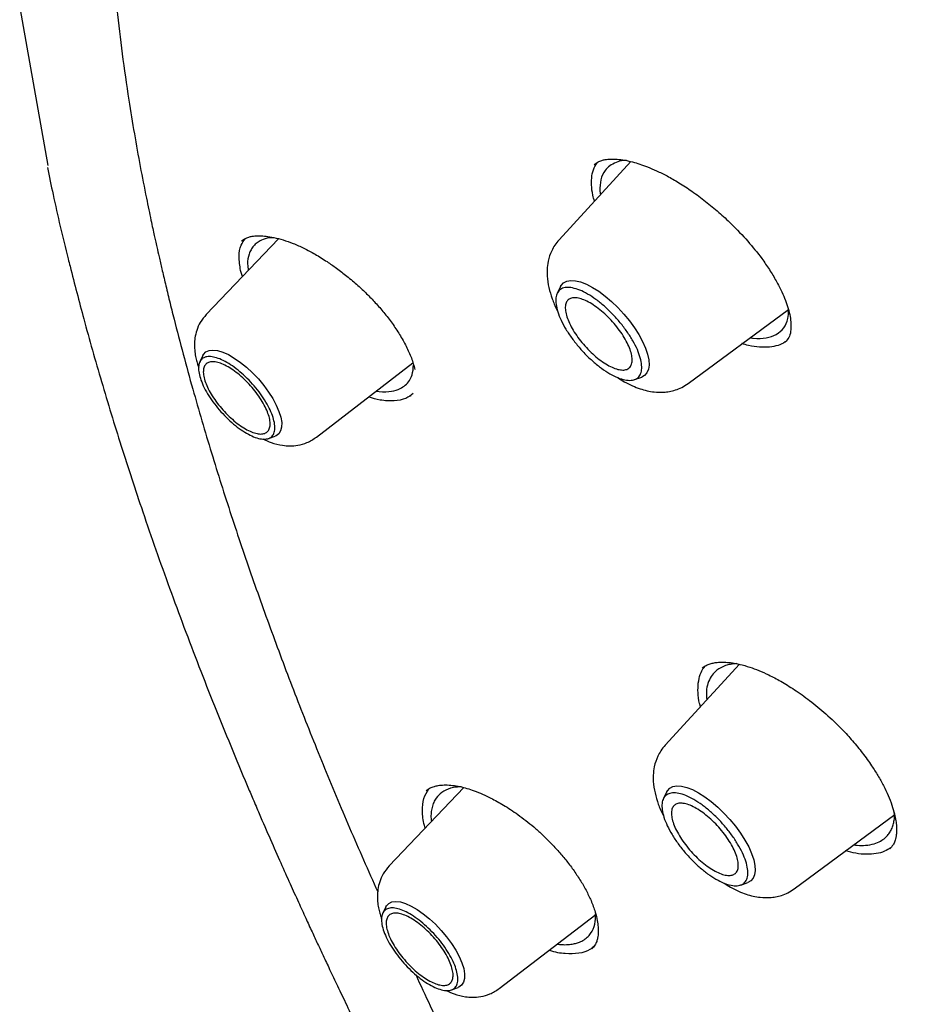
# Model space of a CAD drawing. Header units: millimetres. Extents: x 8 to 1762, y 12 to 2705.
# Tile 28 of 115: x 1478 to 1491, y 998 to 1013. Entities that reach past the tile are written whole.
import ezdxf

# ---------------------------------------------------------------- set-up
doc = ezdxf.new("R2010")
doc.units = ezdxf.units.MM

msp = doc.modelspace()

# ---------------------------------------------------------------- linework, layer by layer
at = {"color": 7, "linetype": 'Continuous', "lineweight": 30}
for p, q in [((1478.044, 1010.644), (1477.608, 1013.09)), ((1486.977, 1010.703), (1485.875, 1009.506)), ((1486.418, 1010.654), (1486.423, 1010.659)), ((1486.5, 1010.25), (1486.509, 1010.194)), ((1481.576, 1009.521), (1480.468, 1008.362)), ((1481.013, 1009.485), (1481.032, 1009.498)), ((1481.023, 1008.943), (1480.993, 1009.037)), ((1485.898, 1008.79), (1485.847, 1008.685)), ((1487.852, 1007.304), (1489.39, 1008.44)), ((1489.342, 1007.942), (1489.338, 1007.939)), ((1480.416, 1007.733), (1480.368, 1007.636)), ((1482.156, 1006.482), (1483.635, 1007.619)), ((1487.033, 1007.364), (1487.143, 1007.403)), ((1483.602, 1007.117), (1483.597, 1007.114)), ((1483.602, 1007.113), (1483.6, 1007.111)), ((1481.423, 1006.461), (1481.524, 1006.498)), ((1488.643, 1003.002), (1487.502, 1001.763)), ((1484.417, 1001.113), (1483.271, 999.915)), ((1487.525, 1001.047), (1487.473, 1000.942)), ((1489.479, 999.561), (1491.02, 1000.699)), ((1488.66, 999.621), (1488.769, 999.661)), ((1483.219, 999.286), (1483.172, 999.189)), ((1484.959, 998.035), (1486.438, 999.171)), ((1486.379, 998.655), (1486.371, 998.649)), ((1484.226, 998.014), (1484.328, 998.051))]:
    msp.add_line(p, q, dxfattribs=at)
at = {"color": 7, "linetype": 'Continuous', "lineweight": 30, "flags": 128}
for points in [[(1485.898, 1008.79), (1485.908, 1008.807), (1485.944, 1008.847), (1485.994, 1008.873), (1486.055, 1008.884), (1486.126, 1008.879), (1486.206, 1008.859), (1486.294, 1008.825), (1486.387, 1008.777), (1486.484, 1008.716), (1486.582, 1008.642), (1486.68, 1008.559), (1486.776, 1008.467), (1486.868, 1008.368), (1486.953, 1008.265), (1487.03, 1008.159), (1487.098, 1008.053), (1487.155, 1007.948), (1487.201, 1007.847), (1487.233, 1007.752), (1487.251, 1007.665), (1487.256, 1007.587), (1487.247, 1007.521), (1487.223, 1007.467), (1487.187, 1007.427), (1487.143, 1007.403)], [(1480.416, 1007.733), (1480.425, 1007.749), (1480.461, 1007.787), (1480.51, 1007.809), (1480.57, 1007.816), (1480.641, 1007.808), (1480.72, 1007.784), (1480.806, 1007.746), (1480.897, 1007.693), (1480.991, 1007.628), (1481.085, 1007.552), (1481.177, 1007.466), (1481.266, 1007.373), (1481.348, 1007.274), (1481.423, 1007.173), (1481.488, 1007.072), (1481.541, 1006.972), (1481.582, 1006.876), (1481.61, 1006.787), (1481.624, 1006.706), (1481.623, 1006.636), (1481.608, 1006.578), (1481.579, 1006.534), (1481.537, 1006.503), (1481.524, 1006.498)], [(1487.525, 1001.047), (1487.535, 1001.064), (1487.571, 1001.104), (1487.621, 1001.13), (1487.682, 1001.141), (1487.753, 1001.136), (1487.833, 1001.117), (1487.921, 1001.082), (1488.014, 1001.034), (1488.111, 1000.973), (1488.209, 1000.9), (1488.307, 1000.816), (1488.403, 1000.724), (1488.495, 1000.625), (1488.58, 1000.522), (1488.657, 1000.416), (1488.725, 1000.31), (1488.782, 1000.205), (1488.827, 1000.104), (1488.86, 1000.009), (1488.878, 999.922), (1488.883, 999.845), (1488.873, 999.778), (1488.85, 999.724), (1488.813, 999.684), (1488.769, 999.661)], [(1483.219, 999.286), (1483.229, 999.302), (1483.264, 999.34), (1483.313, 999.362), (1483.374, 999.369), (1483.444, 999.361), (1483.524, 999.337), (1483.61, 999.299), (1483.701, 999.246), (1483.794, 999.181), (1483.888, 999.105), (1483.981, 999.019), (1484.069, 998.926), (1484.152, 998.827), (1484.226, 998.726), (1484.291, 998.625), (1484.345, 998.525), (1484.386, 998.429), (1484.414, 998.34), (1484.427, 998.259), (1484.427, 998.189), (1484.412, 998.131), (1484.382, 998.086), (1484.34, 998.056), (1484.328, 998.051)]]:
    msp.add_lwpolyline(points, dxfattribs=at)
at = {"color": 7, "linetype": 'Continuous', "lineweight": 30}
for points, knots in [([(1482.272, 1025.588), (1482.362, 1025.655), (1482.553, 1025.796), (1482.858, 1025.995), (1483.183, 1026.189), (1483.519, 1026.37), (1483.866, 1026.537), (1484.223, 1026.692), (1484.591, 1026.833), (1484.969, 1026.961), (1485.357, 1027.076), (1485.755, 1027.178), (1486.163, 1027.267), (1486.581, 1027.342), (1487.008, 1027.405), (1487.446, 1027.454), (1487.892, 1027.49), (1488.348, 1027.512), (1488.813, 1027.521), (1489.287, 1027.518), (1489.77, 1027.5), (1490.262, 1027.47), (1490.763, 1027.426), (1491.272, 1027.369), (1491.789, 1027.299), (1492.315, 1027.216), (1492.848, 1027.119), (1493.39, 1027.009), (1493.939, 1026.886), (1494.495, 1026.75), (1495.059, 1026.6), (1495.63, 1026.438), (1496.208, 1026.263), (1496.793, 1026.074), (1497.384, 1025.873), (1497.981, 1025.659), (1498.585, 1025.432), (1499.195, 1025.192), (1499.81, 1024.94), (1500.431, 1024.674), (1501.057, 1024.397), (1501.688, 1024.107), (1502.325, 1023.805), (1502.966, 1023.49), (1503.611, 1023.163), (1504.261, 1022.825), (1504.914, 1022.474), (1505.572, 1022.112), (1506.233, 1021.737), (1506.898, 1021.352), (1507.565, 1020.954), (1508.236, 1020.546), (1508.91, 1020.126), (1509.585, 1019.695), (1510.264, 1019.254), (1510.944, 1018.801), (1511.626, 1018.338), (1512.309, 1017.865), (1512.994, 1017.381), (1513.68, 1016.887), (1514.368, 1016.383), (1515.055, 1015.869), (1515.743, 1015.345), (1516.432, 1014.812), (1517.12, 1014.27), (1517.808, 1013.718), (1518.496, 1013.158), (1519.183, 1012.588), (1519.869, 1012.01), (1520.554, 1011.424), (1521.238, 1010.83), (1521.92, 1010.227), (1522.6, 1009.617), (1523.279, 1008.999), (1523.954, 1008.373), (1524.628, 1007.741), (1525.299, 1007.101), (1525.967, 1006.455), (1526.631, 1005.802), (1527.293, 1005.142), (1527.951, 1004.477), (1528.605, 1003.805), (1529.255, 1003.128), (1529.9, 1002.446), (1530.542, 1001.758), (1531.178, 1001.065), (1531.81, 1000.367), (1532.437, 999.665), (1533.058, 998.958), (1533.674, 998.247), (1534.285, 997.532), (1534.889, 996.814), (1535.488, 996.092), (1536.08, 995.367), (1536.666, 994.639), (1537.245, 993.908), (1537.817, 993.175), (1538.382, 992.44), (1538.94, 991.703), (1539.49, 990.964), (1540.033, 990.223), (1540.569, 989.481), (1541.096, 988.738), (1541.615, 987.995), (1542.126, 987.251), (1542.628, 986.506), (1543.122, 985.762), (1543.607, 985.018), (1544.083, 984.274), (1544.55, 983.531), (1545.008, 982.789), (1545.457, 982.048), (1545.896, 981.309), (1546.325, 980.571), (1546.744, 979.835), (1547.154, 979.101), (1547.553, 978.37), (1547.942, 977.642), (1548.321, 976.916), (1548.689, 976.193), (1549.047, 975.474), (1549.394, 974.759), (1549.73, 974.047), (1550.056, 973.34), (1550.37, 972.636), (1550.673, 971.938), (1550.965, 971.244), (1551.246, 970.555), (1551.515, 969.871), (1551.773, 969.193), (1552.019, 968.521), (1552.253, 967.854), (1552.476, 967.194), (1552.687, 966.54), (1552.886, 965.893), (1553.073, 965.252), (1553.249, 964.619), (1553.412, 963.993), (1553.563, 963.374), (1553.702, 962.763), (1553.829, 962.16), (1553.944, 961.565), (1554.046, 960.978), (1554.136, 960.399), (1554.214, 959.83), (1554.28, 959.269), (1554.334, 958.717), (1554.375, 958.174), (1554.404, 957.641), (1554.42, 957.117), (1554.425, 956.603), (1554.417, 956.099), (1554.397, 955.605), (1554.364, 955.121), (1554.32, 954.647), (1554.263, 954.184), (1554.194, 953.731), (1554.113, 953.29), (1554.02, 952.859), (1553.915, 952.439), (1553.798, 952.03), (1553.669, 951.632), (1553.527, 951.245), (1553.374, 950.87), (1553.209, 950.507), (1553.032, 950.155), (1552.844, 949.814), (1552.643, 949.486), (1552.43, 949.169), (1552.206, 948.864), (1551.969, 948.572), (1551.79, 948.364), (1551.686, 948.258), (1551.669, 948.24)], [0, 0, 0, 0, 0.005382, 0.011343, 0.017298, 0.023249, 0.029192, 0.035129, 0.041059, 0.046981, 0.052895, 0.058803, 0.064704, 0.070598, 0.076487, 0.082371, 0.08825, 0.094126, 0.099998, 0.105867, 0.111734, 0.117599, 0.123463, 0.129325, 0.135187, 0.141048, 0.146909, 0.15277, 0.158631, 0.164491, 0.170352, 0.176214, 0.182075, 0.187937, 0.1938, 0.199663, 0.205527, 0.211391, 0.217256, 0.223122, 0.228988, 0.234855, 0.240722, 0.24659, 0.252458, 0.258327, 0.264197, 0.270067, 0.275938, 0.281809, 0.28768, 0.293552, 0.299424, 0.305297, 0.31117, 0.317044, 0.322918, 0.328792, 0.334666, 0.340541, 0.346416, 0.352292, 0.358168, 0.364044, 0.36992, 0.375796, 0.381673, 0.38755, 0.393427, 0.399304, 0.405181, 0.411059, 0.416937, 0.422814, 0.428692, 0.43457, 0.440449, 0.446327, 0.452205, 0.458084, 0.463962, 0.469841, 0.475719, 0.481598, 0.487476, 0.493355, 0.499234, 0.505112, 0.510991, 0.51687, 0.522749, 0.528627, 0.534506, 0.540384, 0.546263, 0.552141, 0.55802, 0.563898, 0.569776, 0.575654, 0.581532, 0.58741, 0.593288, 0.599165, 0.605043, 0.61092, 0.616797, 0.622674, 0.628551, 0.634427, 0.640304, 0.64618, 0.652056, 0.657931, 0.663806, 0.669681, 0.675556, 0.68143, 0.687304, 0.693178, 0.699051, 0.704924, 0.710797, 0.716669, 0.722541, 0.728412, 0.734283, 0.740153, 0.746023, 0.751892, 0.75776, 0.763629, 0.769496, 0.775363, 0.781229, 0.787095, 0.79296, 0.798825, 0.804689, 0.810552, 0.816415, 0.822277, 0.828138, 0.833999, 0.83986, 0.84572, 0.85158, 0.85744, 0.8633, 0.86916, 0.87502, 0.880881, 0.886742, 0.892605, 0.898469, 0.904334, 0.910202, 0.916073, 0.921946, 0.927824, 0.933706, 0.939592, 0.945485, 0.951383, 0.957288, 0.9632, 0.96912, 0.975047, 0.980981, 0.986923, 0.992871, 0.998825, 1, 1, 1, 1]), ([(1481.684, 1024.244), (1481.653, 1024.209), (1481.585, 1024.132), (1481.49, 1024.015), (1481.385, 1023.884), (1481.273, 1023.74), (1481.159, 1023.591), (1481.043, 1023.431), (1480.866, 1023.176), (1480.637, 1022.817), (1480.372, 1022.343), (1480.13, 1021.849), (1479.955, 1021.439), (1479.833, 1021.124), (1479.757, 1020.914), (1479.687, 1020.711), (1479.628, 1020.529), (1479.581, 1020.376), (1479.543, 1020.248), (1479.511, 1020.136), (1479.482, 1020.028), (1479.45, 1019.911), (1479.412, 1019.763), (1479.368, 1019.578), (1479.317, 1019.354), (1479.265, 1019.105), (1479.203, 1018.779), (1479.139, 1018.389), (1479.078, 1017.941), (1479.032, 1017.508), (1478.996, 1017.078), (1478.97, 1016.65), (1478.954, 1016.221), (1478.947, 1015.789), (1478.949, 1015.337), (1478.962, 1014.854), (1478.987, 1014.308), (1479.03, 1013.703), (1479.094, 1013.039), (1479.176, 1012.353), (1479.268, 1011.714), (1479.363, 1011.137), (1479.453, 1010.636), (1479.529, 1010.247), (1479.586, 1009.972), (1479.618, 1009.816), (1479.646, 1009.686), (1479.669, 1009.58), (1479.69, 1009.487), (1479.714, 1009.378), (1479.746, 1009.234), (1479.79, 1009.046), (1479.843, 1008.821), (1479.905, 1008.565), (1479.995, 1008.205), (1480.112, 1007.756), (1480.299, 1007.075), (1480.54, 1006.255), (1480.844, 1005.291), (1481.167, 1004.338), (1481.508, 1003.388), (1481.869, 1002.434), (1482.254, 1001.47), (1482.658, 1000.5), (1482.95, 999.844), (1483.096, 999.518)], [0, 0, 0, 0, 0.005834, 0.012937, 0.021323, 0.031003, 0.041775, 0.052625, 0.063417, 0.092798, 0.12175, 0.150516, 0.179329, 0.190663, 0.202006, 0.213067, 0.222944, 0.230345, 0.236841, 0.242432, 0.24738, 0.253158, 0.259995, 0.269414, 0.280303, 0.292612, 0.3051, 0.326502, 0.346747, 0.365832, 0.383954, 0.402722, 0.420672, 0.438231, 0.456707, 0.476197, 0.496703, 0.521697, 0.547112, 0.572963, 0.599143, 0.61801, 0.63606, 0.653288, 0.65969, 0.665223, 0.669817, 0.67347, 0.676299, 0.679651, 0.684872, 0.691401, 0.699238, 0.708364, 0.717887, 0.73629, 0.754265, 0.786875, 0.818339, 0.849223, 0.879563, 0.909679, 0.939834, 0.970026, 1, 1, 1, 1]), ([(1486.373, 1010.345), (1486.373, 1010.393), (1486.374, 1010.489), (1486.407, 1010.606), (1486.447, 1010.666), (1486.466, 1010.694)], [0, 0, 0, 0, 0.348454, 0.694574, 1, 1, 1, 1]), ([(1486.414, 1010.656), (1486.433, 1010.671), (1486.466, 1010.698), (1486.524, 1010.721), (1486.575, 1010.733), (1486.62, 1010.74), (1486.679, 1010.744), (1486.765, 1010.742), (1486.879, 1010.727), (1486.996, 1010.701), (1487.112, 1010.666), (1487.235, 1010.621), (1487.375, 1010.562), (1487.536, 1010.483), (1487.718, 1010.379), (1487.916, 1010.249), (1488.122, 1010.097), (1488.324, 1009.929), (1488.543, 1009.727), (1488.769, 1009.489), (1488.962, 1009.25), (1489.102, 1009.047), (1489.206, 1008.874), (1489.287, 1008.717), (1489.347, 1008.575), (1489.39, 1008.449), (1489.42, 1008.328), (1489.426, 1008.256), (1489.43, 1008.219)], [0, 0, 0, 0, 0.042862, 0.077193, 0.102898, 0.120477, 0.137934, 0.172102, 0.209138, 0.24218, 0.271032, 0.300552, 0.333992, 0.371337, 0.412576, 0.457771, 0.505656, 0.552741, 0.598751, 0.665469, 0.729349, 0.770637, 0.8123, 0.856194, 0.890519, 0.925968, 0.962478, 1, 1, 1, 1]), ([(1486.907, 1010.719), (1486.893, 1010.719), (1486.832, 1010.72), (1486.748, 1010.692), (1486.65, 1010.642), (1486.567, 1010.557), (1486.505, 1010.433), (1486.502, 1010.311), (1486.5, 1010.25)], [0, 0, 0, 0, 0.04737, 0.212729, 0.375421, 0.53549, 0.770571, 1, 1, 1, 1]), ([(1478.032, 1010.614), (1478.061, 1010.475), (1478.156, 1010.016), (1478.274, 1009.509), (1478.371, 1009.137), (1478.381, 1009.099)], [0, 0, 0, 0, 0.27954, 0.925912, 1, 1, 1, 1]), ([(1486.419, 1010.097), (1486.41, 1010.127), (1486.383, 1010.216), (1486.377, 1010.294), (1486.373, 1010.345)], [0, 0, 0, 0, 0.34323, 1, 1, 1, 1]), ([(1481.01, 1009.489), (1481.027, 1009.502), (1481.059, 1009.526), (1481.115, 1009.547), (1481.165, 1009.558), (1481.207, 1009.564), (1481.247, 1009.566), (1481.288, 1009.567), (1481.334, 1009.565), (1481.404, 1009.559), (1481.506, 1009.542), (1481.645, 1009.506), (1481.798, 1009.452), (1481.963, 1009.379), (1482.139, 1009.285), (1482.307, 1009.182), (1482.47, 1009.068), (1482.629, 1008.947), (1482.783, 1008.815), (1482.929, 1008.678), (1483.063, 1008.539), (1483.195, 1008.387), (1483.32, 1008.224), (1483.436, 1008.051), (1483.536, 1007.872), (1483.619, 1007.69), (1483.65, 1007.577), (1483.665, 1007.519)], [0, 0, 0, 0, 0.045694, 0.083168, 0.112255, 0.132816, 0.148813, 0.16582, 0.183882, 0.203006, 0.24444, 0.288453, 0.333641, 0.379981, 0.427498, 0.477429, 0.516134, 0.559808, 0.608344, 0.647856, 0.689948, 0.734743, 0.782391, 0.832854, 0.886033, 0.941787, 1, 1, 1, 1]), ([(1480.993, 1009.037), (1480.982, 1009.109), (1480.96, 1009.253), (1480.988, 1009.419), (1481.044, 1009.494), (1481.068, 1009.527)], [0, 0, 0, 0, 0.3616037, 0.7204596, 1, 1, 1, 1]), ([(1481.511, 1009.538), (1481.486, 1009.538), (1481.409, 1009.538), (1481.324, 1009.507), (1481.246, 1009.462), (1481.193, 1009.413), (1481.152, 1009.356), (1481.114, 1009.267), (1481.093, 1009.164), (1481.107, 1009.069), (1481.112, 1009.036)], [0, 0, 0, 0, 0.085638, 0.260149, 0.368631, 0.475739, 0.581492, 0.685908, 0.890572, 1, 1, 1, 1]), ([(1485.875, 1009.506), (1485.852, 1009.479), (1485.809, 1009.426), (1485.749, 1009.317), (1485.707, 1009.191), (1485.69, 1009.057), (1485.692, 1008.923), (1485.714, 1008.775), (1485.768, 1008.603), (1485.815, 1008.482), (1485.85, 1008.42), (1485.854, 1008.413)], [0, 0, 0, 0, 0.093892, 0.179414, 0.324935, 0.43767, 0.522404, 0.678324, 0.829636, 0.981498, 1, 1, 1, 1]), ([(1478.381, 1009.099), (1478.449, 1008.831), (1478.598, 1008.249), (1478.859, 1007.331), (1479.16, 1006.347), (1479.443, 1005.485), (1479.694, 1004.756), (1479.905, 1004.167), (1480.125, 1003.572), (1480.354, 1002.97), (1480.593, 1002.364), (1480.84, 1001.756), (1481.037, 1001.28), (1481.154, 1001.008), (1481.184, 1000.939)], [0, 0, 0, 0, 0.10414, 0.226323, 0.349955, 0.474199, 0.545472, 0.616945, 0.688618, 0.760491, 0.832565, 0.904839, 0.975526, 1, 1, 1, 1]), ([(1480.468, 1008.362), (1480.435, 1008.323), (1480.374, 1008.249), (1480.32, 1008.123), (1480.293, 1008.007), (1480.285, 1007.897), (1480.29, 1007.795), (1480.306, 1007.701), (1480.326, 1007.62), (1480.344, 1007.573), (1480.352, 1007.55)], [0, 0, 0, 0, 0.176528, 0.33302, 0.46925, 0.585847, 0.714838, 0.822638, 0.913111, 1, 1, 1, 1]), ([(1488.802, 1008.006), (1488.819, 1008.003), (1488.911, 1007.989), (1489.053, 1007.998), (1489.213, 1008.05), (1489.325, 1008.15), (1489.389, 1008.276), (1489.393, 1008.38), (1489.394, 1008.423)], [0, 0, 0, 0, 0.045261, 0.25172, 0.448816, 0.655768, 0.857626, 1, 1, 1, 1]), ([(1489.43, 1008.219), (1489.43, 1008.178), (1489.429, 1008.097), (1489.402, 1008.005), (1489.361, 1007.959), (1489.341, 1007.936)], [0, 0, 0, 0, 0.338341, 0.670664, 1, 1, 1, 1]), ([(1489.383, 1007.979), (1489.369, 1007.965), (1489.328, 1007.925), (1489.234, 1007.885), (1489.103, 1007.857), (1488.95, 1007.858), (1488.808, 1007.877), (1488.713, 1007.905), (1488.679, 1007.915)], [0, 0, 0, 0, 0.099905, 0.297053, 0.495406, 0.693855, 0.89123, 1, 1, 1, 1]), ([(1483.074, 1007.188), (1483.089, 1007.185), (1483.176, 1007.172), (1483.305, 1007.179), (1483.434, 1007.218), (1483.523, 1007.276), (1483.584, 1007.346), (1483.633, 1007.445), (1483.64, 1007.534), (1483.645, 1007.586)], [0, 0, 0, 0, 0.043197, 0.24704, 0.421172, 0.548498, 0.681645, 0.812417, 1, 1, 1, 1]), ([(1486.779, 1007.392), (1486.811, 1007.371), (1486.885, 1007.323), (1486.997, 1007.269), (1487.114, 1007.223), (1487.221, 1007.192), (1487.345, 1007.171), (1487.461, 1007.168), (1487.57, 1007.181), (1487.663, 1007.204), (1487.76, 1007.243), (1487.821, 1007.283), (1487.852, 1007.304)], [0, 0, 0, 0, 0.092417, 0.212333, 0.321233, 0.420392, 0.514685, 0.64149, 0.717856, 0.803072, 0.897168, 1, 1, 1, 1]), ([(1483.64, 1007.152), (1483.604, 1007.124), (1483.527, 1007.063), (1483.352, 1007.032), (1483.158, 1007.038), (1483.015, 1007.079), (1482.955, 1007.096)], [0, 0, 0, 0, 0.238207, 0.519034, 0.798019, 1, 1, 1, 1]), ([(1481.336, 1006.454), (1481.378, 1006.435), (1481.476, 1006.39), (1481.612, 1006.357), (1481.751, 1006.346), (1481.878, 1006.356), (1482.021, 1006.394), (1482.109, 1006.451), (1482.156, 1006.482)], [0, 0, 0, 0, 0.158826, 0.369908, 0.493808, 0.639587, 0.808355, 1, 1, 1, 1]), ([(1488.044, 1002.351), (1488.039, 1002.368), (1488.016, 1002.445), (1488.003, 1002.569), (1488.005, 1002.719), (1488.037, 1002.848), (1488.076, 1002.935), (1488.112, 1002.971), (1488.12, 1002.979)], [0, 0, 0, 0, 0.0627, 0.282245, 0.501103, 0.719928, 0.939353, 1, 1, 1, 1]), ([(1488.07, 1002.945), (1488.089, 1002.96), (1488.125, 1002.987), (1488.188, 1003.011), (1488.251, 1003.026), (1488.309, 1003.033), (1488.361, 1003.036), (1488.408, 1003.035), (1488.457, 1003.032), (1488.514, 1003.026), (1488.578, 1003.016), (1488.672, 1002.997), (1488.79, 1002.963), (1488.939, 1002.908), (1489.098, 1002.837), (1489.28, 1002.741), (1489.491, 1002.611), (1489.724, 1002.445), (1489.972, 1002.241), (1490.192, 1002.031), (1490.377, 1001.828), (1490.53, 1001.641), (1490.659, 1001.462), (1490.765, 1001.295), (1490.85, 1001.143), (1490.924, 1000.991), (1490.96, 1000.894), (1490.978, 1000.845)], [0, 0, 0, 0, 0.044537, 0.082649, 0.114317, 0.145448, 0.165633, 0.18153, 0.19932, 0.21901, 0.240576, 0.262058, 0.307298, 0.345983, 0.386976, 0.434385, 0.488227, 0.548419, 0.614142, 0.683488, 0.731919, 0.782203, 0.834271, 0.874433, 0.915475, 0.957341, 1, 1, 1, 1]), ([(1488.596, 1003.012), (1488.595, 1003.012), (1488.579, 1003.012), (1488.549, 1003.008), (1488.505, 1003.002), (1488.464, 1002.993), (1488.408, 1002.977), (1488.343, 1002.948), (1488.267, 1002.893), (1488.202, 1002.817), (1488.155, 1002.713), (1488.128, 1002.596), (1488.136, 1002.502), (1488.14, 1002.456)], [0, 0, 0, 0, 0.0008096, 0.0515495, 0.1012555, 0.1499293, 0.1975722, 0.3121387, 0.4203014, 0.5694338, 0.7161623, 0.860525, 1, 1, 1, 1]), ([(1487.502, 1001.763), (1487.479, 1001.736), (1487.435, 1001.683), (1487.376, 1001.574), (1487.333, 1001.448), (1487.317, 1001.314), (1487.319, 1001.181), (1487.341, 1001.032), (1487.394, 1000.86), (1487.442, 1000.739), (1487.477, 1000.677), (1487.481, 1000.67)], [0, 0, 0, 0, 0.093892, 0.179414, 0.324935, 0.43767, 0.522404, 0.678324, 0.829636, 0.981498, 1, 1, 1, 1]), ([(1483.837, 1001.066), (1483.857, 1001.081), (1483.893, 1001.108), (1483.957, 1001.132), (1484.026, 1001.147), (1484.11, 1001.156), (1484.213, 1001.152), (1484.323, 1001.137), (1484.433, 1001.111), (1484.548, 1001.076), (1484.679, 1001.025), (1484.839, 1000.95), (1485.032, 1000.843), (1485.253, 1000.698), (1485.451, 1000.544), (1485.613, 1000.399), (1485.738, 1000.278), (1485.861, 1000.146), (1485.981, 1000.005), (1486.094, 999.855), (1486.199, 999.7), (1486.293, 999.54), (1486.341, 999.435), (1486.366, 999.382)], [0, 0, 0, 0, 0.054735, 0.099564, 0.134317, 0.178438, 0.223301, 0.266159, 0.305178, 0.340673, 0.381266, 0.430706, 0.489006, 0.556068, 0.630891, 0.670812, 0.712547, 0.75613, 0.801533, 0.848697, 0.897545, 0.947997, 1, 1, 1, 1]), ([(1484.374, 1001.124), (1484.35, 1001.123), (1484.292, 1001.122), (1484.188, 1001.1), (1484.077, 1001.049), (1483.998, 1000.968), (1483.952, 1000.887), (1483.926, 1000.812), (1483.914, 1000.728), (1483.909, 1000.657), (1483.918, 1000.609), (1483.92, 1000.594)], [0, 0, 0, 0, 0.076436, 0.185803, 0.382155, 0.549156, 0.652968, 0.755466, 0.856668, 0.95659, 1, 1, 1, 1]), ([(1483.826, 1000.496), (1483.822, 1000.508), (1483.788, 1000.603), (1483.777, 1000.758), (1483.792, 1000.953), (1483.85, 1001.047), (1483.878, 1001.093)], [0, 0, 0, 0, 0.047788, 0.366906, 0.685935, 1, 1, 1, 1]), ([(1481.184, 1000.939), (1481.215, 1000.864), (1481.303, 1000.657), (1481.445, 1000.331), (1481.604, 999.972), (1481.747, 999.652), (1481.875, 999.37), (1481.987, 999.125), (1482.085, 998.912), (1482.174, 998.721), (1482.264, 998.529), (1482.365, 998.315), (1482.485, 998.062), (1482.626, 997.767), (1482.786, 997.438), (1482.964, 997.076), (1483.16, 996.682), (1483.373, 996.261), (1483.595, 995.827), (1483.911, 995.219), (1484.321, 994.446), (1484.83, 993.514), (1485.34, 992.604), (1485.78, 991.839), (1486.145, 991.215), (1486.438, 990.722), (1486.742, 990.215), (1487.07, 989.677), (1487.428, 989.098), (1487.816, 988.478), (1488.236, 987.818), (1488.691, 987.115), (1489.185, 986.364), (1489.722, 985.564), (1490.302, 984.714), (1490.923, 983.821), (1491.588, 982.884), (1492.299, 981.905), (1493.054, 980.883), (1493.581, 980.19), (1493.85, 979.836)], [0, 0, 0, 0, 0.011156, 0.0308, 0.048506, 0.064274, 0.078105, 0.089998, 0.100235, 0.109297, 0.118041, 0.128326, 0.140616, 0.154911, 0.171212, 0.188417, 0.207404, 0.228101, 0.249099, 0.269851, 0.315291, 0.359513, 0.402517, 0.444303, 0.467584, 0.490469, 0.513665, 0.538861, 0.566129, 0.594928, 0.625725, 0.658522, 0.693318, 0.730886, 0.770535, 0.812264, 0.85607, 0.901951, 0.94992, 1, 1, 1, 1]), ([(1490.978, 1000.845), (1490.992, 1000.799), (1491.019, 1000.715), (1491.039, 1000.608), (1491.049, 1000.514), (1491.049, 1000.439), (1491.044, 1000.385), (1491.038, 1000.352), (1491.031, 1000.324), (1491.019, 1000.282), (1490.994, 1000.228), (1490.961, 1000.193), (1490.943, 1000.173)], [0, 0, 0, 0, 0.137428, 0.255795, 0.355793, 0.472273, 0.549364, 0.586181, 0.637069, 0.703962, 0.834074, 1, 1, 1, 1]), ([(1490.395, 1000.237), (1490.412, 1000.235), (1490.476, 1000.225), (1490.582, 1000.228), (1490.703, 1000.248), (1490.802, 1000.29), (1490.871, 1000.339), (1490.921, 1000.391), (1490.958, 1000.447), (1490.987, 1000.509), (1491.006, 1000.578), (1491.019, 1000.647), (1491.015, 1000.7), (1491.013, 1000.725)], [0, 0, 0, 0, 0.044959, 0.163177, 0.304061, 0.425823, 0.528403, 0.61089, 0.692473, 0.773151, 0.852923, 0.931788, 1, 1, 1, 1]), ([(1490.959, 1000.192), (1490.929, 1000.173), (1490.865, 1000.131), (1490.739, 1000.098), (1490.591, 1000.088), (1490.434, 1000.101), (1490.32, 1000.13), (1490.267, 1000.143)], [0, 0, 0, 0, 0.187276, 0.39762, 0.607339, 0.816767, 1, 1, 1, 1]), ([(1483.271, 999.915), (1483.238, 999.876), (1483.177, 999.802), (1483.124, 999.676), (1483.097, 999.56), (1483.088, 999.45), (1483.094, 999.348), (1483.11, 999.254), (1483.13, 999.173), (1483.147, 999.126), (1483.156, 999.103)], [0, 0, 0, 0, 0.176528, 0.33302, 0.46925, 0.585847, 0.714838, 0.822638, 0.913111, 1, 1, 1, 1]), ([(1488.406, 999.65), (1488.438, 999.628), (1488.512, 999.58), (1488.624, 999.526), (1488.74, 999.48), (1488.848, 999.449), (1488.972, 999.428), (1489.087, 999.425), (1489.197, 999.438), (1489.29, 999.461), (1489.387, 999.5), (1489.447, 999.54), (1489.479, 999.561)], [0, 0, 0, 0, 0.092417, 0.212333, 0.321233, 0.420392, 0.514685, 0.64149, 0.717856, 0.803072, 0.897168, 1, 1, 1, 1]), ([(1486.366, 999.382), (1486.389, 999.323), (1486.431, 999.215), (1486.462, 999.083), (1486.475, 998.986), (1486.477, 998.925), (1486.476, 998.883), (1486.473, 998.848), (1486.466, 998.803), (1486.452, 998.751), (1486.426, 998.694), (1486.395, 998.662), (1486.378, 998.644)], [0, 0, 0, 0, 0.164017, 0.298183, 0.403586, 0.480875, 0.517626, 0.566525, 0.639485, 0.736155, 0.8563, 1, 1, 1, 1]), ([(1485.845, 998.716), (1485.851, 998.715), (1485.885, 998.709), (1485.95, 998.706), (1486.034, 998.708), (1486.11, 998.721), (1486.179, 998.741), (1486.246, 998.772), (1486.309, 998.818), (1486.377, 998.896), (1486.432, 999.009), (1486.435, 999.125), (1486.436, 999.178)], [0, 0, 0, 0, 0.016803, 0.08989, 0.18768, 0.271267, 0.340616, 0.433329, 0.538702, 0.63955, 0.832216, 1, 1, 1, 1]), ([(1486.419, 998.692), (1486.396, 998.67), (1486.334, 998.611), (1486.182, 998.567), (1485.973, 998.565), (1485.815, 998.586), (1485.725, 998.62), (1485.722, 998.621)], [0, 0, 0, 0, 0.161566, 0.437674, 0.713208, 0.989196, 1, 1, 1, 1]), ([(1483.678, 998.248), (1483.751, 998.089), (1484.036, 997.473), (1484.574, 996.388), (1485.187, 995.192), (1485.72, 994.191), (1486.159, 993.388), (1486.611, 992.58), (1487.084, 991.755), (1487.508, 991.033), (1487.786, 990.565), (1487.898, 990.382), (1487.909, 990.363)], [0, 0, 0, 0, 0.0620149, 0.240042, 0.4180068, 0.5194335, 0.6208077, 0.7221012, 0.824711, 0.9312843, 0.9929105, 1, 1, 1, 1]), ([(1484.14, 998.007), (1484.182, 997.988), (1484.279, 997.943), (1484.415, 997.91), (1484.554, 997.898), (1484.681, 997.909), (1484.824, 997.947), (1484.912, 998.004), (1484.959, 998.035)], [0, 0, 0, 0, 0.158826, 0.369908, 0.493808, 0.639587, 0.808355, 1, 1, 1, 1])]:
    msp.add_open_spline(points, degree=3, knots=knots, dxfattribs=at)
for points in [[(1487.12, 1007.696), (1487.129, 1007.658), (1487.146, 1007.581), (1487.141, 1007.487), (1487.111, 1007.415), (1487.058, 1007.368), (1486.982, 1007.348), (1486.887, 1007.355), (1486.776, 1007.39), (1486.655, 1007.45), (1486.527, 1007.534), (1486.397, 1007.638), (1486.27, 1007.759), (1486.152, 1007.891), (1486.046, 1008.03), (1485.957, 1008.17), (1485.889, 1008.307), (1485.843, 1008.434), (1485.822, 1008.546), (1485.826, 1008.64), (1485.856, 1008.712), (1485.91, 1008.759), (1485.985, 1008.78), (1486.08, 1008.772), (1486.191, 1008.738), (1486.312, 1008.678), (1486.441, 1008.594), (1486.571, 1008.49), (1486.697, 1008.369), (1486.815, 1008.236), (1486.921, 1008.097), (1487.01, 1007.957), (1487.08, 1007.82), (1487.107, 1007.738), (1487.12, 1007.696)], [(1486.616, 1007.589), (1486.583, 1007.61), (1486.517, 1007.651), (1486.416, 1007.733), (1486.318, 1007.827), (1486.225, 1007.93), (1486.143, 1008.038), (1486.074, 1008.147), (1486.021, 1008.253), (1485.985, 1008.351), (1485.969, 1008.439), (1485.972, 1008.512), (1485.995, 1008.568), (1486.037, 1008.605), (1486.096, 1008.621), (1486.17, 1008.615), (1486.256, 1008.588), (1486.35, 1008.541), (1486.45, 1008.476), (1486.551, 1008.395), (1486.65, 1008.301), (1486.742, 1008.198), (1486.824, 1008.09), (1486.893, 1007.981), (1486.946, 1007.875), (1486.982, 1007.776), (1486.998, 1007.689), (1486.995, 1007.615), (1486.972, 1007.559), (1486.93, 1007.523), (1486.871, 1007.507), (1486.797, 1007.513), (1486.712, 1007.539), (1486.648, 1007.572), (1486.616, 1007.589)], [(1481.5, 1006.757), (1481.508, 1006.723), (1481.524, 1006.654), (1481.519, 1006.572), (1481.493, 1006.507), (1481.445, 1006.466), (1481.378, 1006.448), (1481.293, 1006.454), (1481.195, 1006.485), (1481.087, 1006.538), (1480.973, 1006.613), (1480.857, 1006.705), (1480.745, 1006.813), (1480.64, 1006.93), (1480.546, 1007.054), (1480.467, 1007.179), (1480.406, 1007.3), (1480.365, 1007.413), (1480.347, 1007.513), (1480.351, 1007.596), (1480.377, 1007.66), (1480.425, 1007.702), (1480.492, 1007.72), (1480.576, 1007.714), (1480.674, 1007.683), (1480.783, 1007.63), (1480.897, 1007.555), (1481.012, 1007.462), (1481.125, 1007.355), (1481.23, 1007.237), (1481.324, 1007.114), (1481.402, 1006.989), (1481.464, 1006.867), (1481.488, 1006.794), (1481.5, 1006.757)], [(1481.43, 1006.798), (1481.437, 1006.768), (1481.45, 1006.708), (1481.446, 1006.636), (1481.423, 1006.579), (1481.381, 1006.543), (1481.322, 1006.527), (1481.248, 1006.533), (1481.163, 1006.559), (1481.068, 1006.606), (1480.968, 1006.672), (1480.867, 1006.753), (1480.769, 1006.847), (1480.677, 1006.95), (1480.595, 1007.058), (1480.525, 1007.167), (1480.472, 1007.273), (1480.437, 1007.371), (1480.42, 1007.459), (1480.424, 1007.532), (1480.447, 1007.588), (1480.488, 1007.625), (1480.547, 1007.641), (1480.621, 1007.635), (1480.707, 1007.608), (1480.802, 1007.561), (1480.901, 1007.496), (1481.002, 1007.415), (1481.101, 1007.321), (1481.193, 1007.218), (1481.275, 1007.11), (1481.344, 1007.001), (1481.398, 1006.894), (1481.419, 1006.83), (1481.43, 1006.798)], [(1488.747, 999.954), (1488.756, 999.915), (1488.773, 999.838), (1488.767, 999.745), (1488.738, 999.672), (1488.684, 999.625), (1488.609, 999.605), (1488.514, 999.612), (1488.403, 999.647), (1488.282, 999.707), (1488.153, 999.791), (1488.024, 999.895), (1487.897, 1000.016), (1487.779, 1000.148), (1487.673, 1000.287), (1487.584, 1000.428), (1487.516, 1000.564), (1487.47, 1000.691), (1487.449, 1000.803), (1487.453, 1000.897), (1487.483, 1000.969), (1487.537, 1001.016), (1487.612, 1001.037), (1487.707, 1001.03), (1487.818, 1000.995), (1487.939, 1000.935), (1488.068, 1000.851), (1488.197, 1000.747), (1488.324, 1000.626), (1488.442, 1000.494), (1488.548, 1000.354), (1488.636, 1000.214), (1488.706, 1000.077), (1488.733, 999.995), (1488.747, 999.954)], [(1488.243, 999.846), (1488.21, 999.867), (1488.144, 999.908), (1488.043, 999.99), (1487.944, 1000.084), (1487.852, 1000.187), (1487.77, 1000.295), (1487.701, 1000.404), (1487.648, 1000.51), (1487.612, 1000.608), (1487.596, 1000.696), (1487.599, 1000.769), (1487.622, 1000.825), (1487.664, 1000.862), (1487.723, 1000.878), (1487.797, 1000.872), (1487.883, 1000.845), (1487.977, 1000.798), (1488.077, 1000.733), (1488.178, 1000.652), (1488.277, 1000.558), (1488.369, 1000.455), (1488.451, 1000.347), (1488.52, 1000.238), (1488.573, 1000.132), (1488.609, 1000.033), (1488.625, 999.946), (1488.622, 999.872), (1488.599, 999.817), (1488.557, 999.78), (1488.498, 999.764), (1488.424, 999.77), (1488.338, 999.796), (1488.275, 999.83), (1488.243, 999.846)], [(1484.304, 998.31), (1484.312, 998.276), (1484.327, 998.207), (1484.322, 998.124), (1484.296, 998.06), (1484.248, 998.019), (1484.181, 998), (1484.097, 998.007), (1483.998, 998.037), (1483.89, 998.091), (1483.776, 998.166), (1483.661, 998.258), (1483.548, 998.366), (1483.443, 998.483), (1483.349, 998.607), (1483.27, 998.732), (1483.209, 998.853), (1483.169, 998.965), (1483.15, 999.066), (1483.154, 999.149), (1483.18, 999.213), (1483.228, 999.255), (1483.295, 999.273), (1483.38, 999.267), (1483.478, 999.236), (1483.586, 999.182), (1483.7, 999.108), (1483.815, 999.015), (1483.928, 998.908), (1484.033, 998.79), (1484.127, 998.667), (1484.206, 998.542), (1484.268, 998.42), (1484.292, 998.347), (1484.304, 998.31)], [(1484.233, 998.351), (1484.24, 998.321), (1484.254, 998.261), (1484.249, 998.188), (1484.226, 998.132), (1484.185, 998.096), (1484.126, 998.08), (1484.052, 998.086), (1483.966, 998.112), (1483.871, 998.159), (1483.772, 998.225), (1483.67, 998.306), (1483.572, 998.4), (1483.48, 998.503), (1483.398, 998.611), (1483.329, 998.72), (1483.276, 998.826), (1483.24, 998.924), (1483.224, 999.012), (1483.227, 999.085), (1483.25, 999.141), (1483.292, 999.178), (1483.351, 999.194), (1483.424, 999.188), (1483.51, 999.161), (1483.605, 999.114), (1483.705, 999.049), (1483.806, 998.968), (1483.904, 998.874), (1483.996, 998.771), (1484.078, 998.663), (1484.147, 998.554), (1484.202, 998.447), (1484.223, 998.383), (1484.233, 998.351)]]:
    msp.add_open_spline(points, degree=3, dxfattribs=at)

doc.saveas('drawing.dxf')
